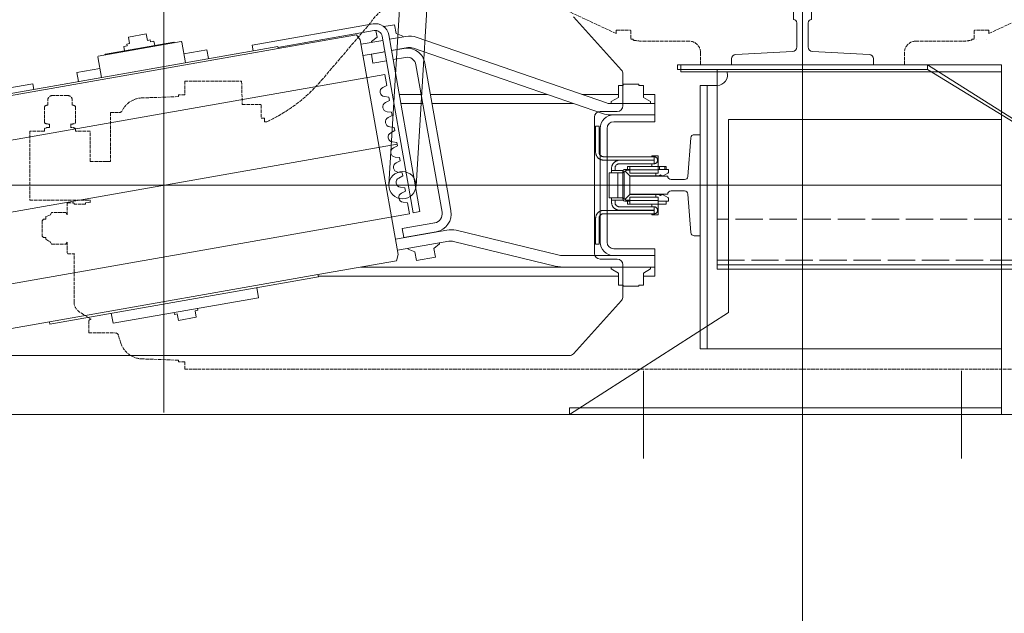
# Model space of a CAD drawing. Header units: millimetres. Extents: x 213386 to 459888, y 74252 to 208052.
# Tile 25 of 256: x 388351 to 389217, y 119532 to 120055. Entities that reach past the tile are written whole.
import ezdxf

# ---------------------------------------------------------------- set-up
doc = ezdxf.new("R2010")
doc.units = ezdxf.units.MM
doc.linetypes.add('ACAD_ISO02W100', pattern=[15, 12, -3])
doc.linetypes.add('ACAD_ISO10W100', pattern=[18.5, 12, -3, 0.5, -3])
for name, color, linetype, lineweight in [('CONT_25', 255, 'Continuous', 0), ('DASH_25', 255, 'ACAD_ISO02W100', 0), ('DASHD_25', 255, 'ACAD_ISO10W100', 0), ('NOVA', 255, 'Continuous', 0), ('NOVÁ TENKÁ', 255, 'Continuous', 0), ('TEXT_35', 255, 'Continuous', 0)]:
    doc.layers.add(name, color=color, linetype=linetype, lineweight=lineweight)

# ---------------------------------------------------------------- blocks, each defined once
blk = doc.blocks.new('T-0001231216_TravellingCableSupport_769652_0')
at = {"layer": 'CONT_25', "ltscale": 15}
for p, q in [((-4, 110), (-4, -110)), ((-4, 110), (0, 110)), ((0, 110), (0, -110)), ((-4, 75), (-180, 75)), ((-180, 75), (-180, -325)), ((-136, 75), (-176, 75)), ((-4, -110), (-136, -325)), ((0, -110), (-136, -325)), ((0, -110), (-4, -110)), ((-180, -325), (-136, -325)), ((-176, -325), (-176, -685)), ((-136, -325), (-136, -685)), ((-176, -629.99), (-186, -629.99)), ((-136, -629.99), (-126.68, -629.99)), ((-136, -685), (-176, -685))]:
    blk.add_line(p, q, dxfattribs=at)
at = {"layer": 'CONT_25', "ltscale": 2}
for p, q in [((-176, 75), (-176, -325)), ((-176, -524.25), (-221, -524.25)), ((-221, -595.75), (-221, -524.25)), ((-185, -529.75), (-221, -529.75)), ((-185, -590.25), (-185, -529.75)), ((-185, -590.25), (-221, -590.25)), ((-176, -595.75), (-221, -595.75))]:
    blk.add_line(p, q, dxfattribs=at)
at = {"layer": 'CONT_25', "ltscale": 1.5}
for p, q in [((-126.52, -630), (-186.16, -630)), ((-186.16, -630), (-186.16, -690)), ((-176.16, -630), (-186.16, -630)), ((-136.52, -630), (-126.52, -630)), ((-136, -629.99), (-126.56, -629.99)), ((-126.52, -630), (-126.52, -690)), ((-186.16, -635), (-190.16, -635)), ((-190.16, -635), (-190.16, -685)), ((-126.52, -635), (-122.52, -635)), ((-122.52, -635), (-122.52, -685)), ((-186.16, -685), (-190.16, -685)), ((-126.52, -690), (-186.16, -690)), ((-126.52, -685), (-122.52, -685))]:
    blk.add_line(p, q, dxfattribs=at)
at = {"layer": 'DASH_25', "ltscale": 2}
for p, q in [((-172, 75), (-172, -685)), ((-136, -325), (-136, 75))]:
    blk.add_line(p, q, dxfattribs=at)
at = {"layer": 'DASHD_25', "ltscale": 1.5}
for p, q in [((-162.74, -560), (-225.31, -560)), ((-114.83, -660), (-199.44, -660))]:
    blk.add_line(p, q, dxfattribs=at)
blk = doc.blocks.new('MX20_Planview')
at = {"layer": 'DASH_25', "ltscale": 0.25}
for p, q in [((268, -543.5), (268, 543.5)), ((-27.63, 164), (-52.19, 216.67)), ((-30.54, 163.5), (-30.54, 151.5)), ((-27.63, 164), (-30.04, 164)), ((-22.54, 161.5), (-22.54, 161.5)), ((-30.04, 151), (-22.54, 151)), ((-22.54, 153.5), (-22.54, 153.5)), ((-22.54, 151), (-22.54, 149)), ((-22.54, 149), (-21.79, 149)), ((-20.94, 99.71), (-20.94, 140.78)), ((-20.94, 101.71), (-20.94, 99.71)), ((-10.94, 89.71), (0, 89.71)), ((0, -89.71), (0, 89.71)), ((-10.94, -89.71), (0, -89.71)), ((-20.94, -101.71), (-20.94, -99.71)), ((-20.94, -99.71), (-20.94, -140.78)), ((-30.54, -163.5), (-30.54, -151.5)), ((-30.04, -151), (-22.54, -151)), ((-22.54, -149), (-21.79, -149)), ((-22.54, -151), (-22.54, -149)), ((-27.63, -164), (-52.19, -216.67)), ((-27.63, -164), (-30.04, -164)), ((13.84, -423.43), (-37.67, -379.54)), ((35.52, -476.21), (47.02, -476.21)), ((47.02, -473.21), (50.02, -473.21)), ((47.02, -473.21), (47.02, -476.21)), ((50.02, -473.21), (50.02, -471.22)), ((35.02, -492.94), (35.02, -476.71)), ((14.25, -493.5), (35.02, -492.94)), ((14.25, -543.5), (14.25, -493.5)), ((14.25, -543.5), (26.5, -543.5)), ((26.5, -543.5), (26.5, -548.94)), ((261.5, -543.5), (261.5, -548.94)), ((261.5, -543.5), (268, -543.5)), ((26.5, -548.94), (27.95, -548.94)), ((27.95, -548.94), (29.08, -581.31)), ((260.05, -548.94), (258.92, -581.31)), ((260.05, -548.94), (258.92, -581.31)), ((261.5, -548.94), (260.05, -548.94)), ((261.5, -548.94), (260.05, -548.94)), ((42, -608.94), (42, -601.25)), ((236, -627.94), (236, -604.77)), ((238.04, -601.93), (238.04, -601.93)), ((245.12, -599.63), (238.07, -601.92)), ((42, -608.94), (85.01, -608.94)), ((85.01, -613.07), (85.01, -608.94)), ((85.01, -626.77), (85.01, -608.94)), ((58.22, -626.77), (58.22, -639.53)), ((85.01, -626.77), (58.22, -626.77)), ((121.3, -626.77), (119.22, -626.77)), ((119.22, -679.77), (119.22, -626.77)), ((121.39, -630.94), (121.3, -626.77)), ((122.58, -630.94), (121.39, -630.94)), ((122.58, -630.94), (122.58, -640.94)), ((224, -625.92), (217.44, -636.29)), ((236, -627.94), (226, -627.94)), ((236, -627.94), (226, -627.94)), ((36.62, -639.53), (50.86, -639.53)), ((56.36, -639.53), (58.22, -639.53)), ((121.5, -641.44), (122, -640.94)), ((122.58, -640.94), (122, -640.94)), ((166.5, -641.44), (166, -640.94)), ((208.99, -640.94), (166, -640.94)), ((26.94, -646.69), (26.94, -659.85)), ((35.42, -642.49), (31.14, -642.49)), ((55.16, -643.89), (52.06, -643.89)), ((121.5, -646.44), (121.5, -641.44)), ((122, -646.94), (121.5, -646.44)), ((132, -646.94), (122, -646.94)), ((132, -646.94), (130.14, -648.02)), ((132, -646.94), (130.14, -648.02)), ((132, -646.94), (130.14, -648.02)), ((132, -646.94), (130.14, -648.02)), ((132, -646.94), (130.14, -648.02)), ((132, -646.94), (130.14, -648.02)), ((132, -646.94), (130.14, -648.02)), ((130.14, -648.02), (130.14, -660.67)), ((130.14, -648.02), (130.14, -660.67)), ((130.14, -648.02), (130.14, -660.67)), ((130.14, -648.02), (130.14, -660.67)), ((130.14, -648.02), (130.14, -660.67)), ((130.14, -648.02), (130.14, -660.67)), ((130.14, -648.02), (130.14, -660.67)), ((157.86, -648.02), (156, -646.94)), ((156, -646.94), (165.65, -646.94)), ((157.86, -648.02), (156, -646.94)), ((157.86, -648.02), (156, -646.94)), ((157.86, -648.02), (156, -646.94)), ((157.86, -648.02), (156, -646.94)), ((157.86, -660.67), (157.86, -648.02)), ((157.86, -660.67), (157.86, -648.02)), ((157.86, -660.67), (157.86, -648.02)), ((157.86, -660.67), (157.86, -648.02)), ((157.86, -660.67), (157.86, -648.02)), ((166, -646.94), (166.5, -646.44)), ((166.5, -646.44), (166.5, -641.44)), ((35.42, -664.05), (31.14, -664.05)), ((36.62, -667.01), (50.86, -667.01)), ((55.16, -662.65), (52.06, -662.65)), ((56.36, -667.01), (58.22, -667.01)), ((58.22, -667.01), (58.22, -679.77)), ((130.14, -660.67), (132, -661.74)), ((130.14, -660.67), (132, -661.74)), ((130.14, -660.67), (132, -661.74)), ((130.14, -660.67), (132, -661.74)), ((130.14, -660.67), (132, -661.74)), ((130.14, -660.67), (132, -661.74)), ((130.14, -660.67), (132, -661.74)), ((132, -661.74), (133.59, -665.71)), ((132, -661.74), (133.59, -665.71)), ((132, -661.74), (133.59, -665.71)), ((132, -661.74), (133.59, -665.71)), ((132, -661.74), (133.59, -665.71)), ((132, -661.74), (133.59, -665.71)), ((132, -661.74), (133.59, -665.71)), ((133.59, -665.71), (136, -665.71)), ((133.59, -665.71), (136, -665.71)), ((133.59, -665.71), (136, -665.71)), ((133.59, -665.71), (136, -665.71)), ((133.59, -665.71), (136, -665.71)), ((133.59, -665.71), (136, -665.71)), ((133.59, -665.71), (136, -665.71)), ((136, -665.71), (136, -667.74)), ((136, -665.71), (136, -667.74)), ((136, -665.71), (136, -667.74)), ((136, -665.71), (136, -667.74)), ((136, -665.71), (136, -667.74)), ((136, -665.71), (136, -667.74)), ((152, -665.71), (153.61, -665.71)), ((152, -667.74), (152, -665.71)), ((152, -667.74), (152, -665.71)), ((152, -667.74), (152, -665.71)), ((152, -667.74), (152, -665.71)), ((152, -667.74), (152, -665.71)), ((152, -665.71), (153.61, -665.71)), ((152, -665.71), (153.61, -665.71)), ((152, -665.71), (153.61, -665.71)), ((152, -665.71), (153.61, -665.71)), ((153.61, -665.71), (156, -661.74)), ((153.61, -665.71), (156, -661.74)), ((153.61, -665.71), (156, -661.74)), ((153.61, -665.71), (156, -661.74)), ((153.61, -665.71), (156, -661.74)), ((156, -661.74), (157.86, -660.67)), ((156, -661.74), (157.86, -660.67)), ((156, -661.74), (157.86, -660.67)), ((156, -661.74), (157.86, -660.67)), ((156, -661.74), (157.86, -660.67)), ((136, -667.74), (137.2, -668.94)), ((136, -667.74), (137.2, -668.94)), ((136, -667.74), (137.2, -668.94)), ((136, -667.74), (137.2, -668.94)), ((136, -667.74), (137.2, -668.94)), ((136, -667.74), (137.2, -668.94)), ((137.2, -668.94), (150.8, -668.94)), ((137.2, -668.94), (150.8, -668.94)), ((137.2, -668.94), (150.8, -668.94)), ((137.2, -668.94), (150.8, -668.94)), ((137.2, -668.94), (150.8, -668.94)), ((137.2, -668.94), (139.4, -668.94)), ((150.8, -668.94), (152, -667.74)), ((150.8, -668.94), (152, -667.74)), ((150.8, -668.94), (152, -667.74)), ((150.8, -668.94), (152, -667.74)), ((150.8, -668.94), (152, -667.74)), ((58.22, -679.77), (119.22, -679.77))]:
    blk.add_line(p, q, dxfattribs=at)
for centre, radius, start, end in [((-30.04, 163.5), 0.5, 90, 180), ((-30.04, 151.5), 0.5, 180, 270), ((-60.94, 140.78), 40, 0, 11.85223), ((-10.94, 99.71), 10, 180, 270), ((-10.94, -99.71), 10, 90, 180), ((-60.94, -140.78), 40, 348.14777, 0), ((-30.04, -151.5), 0.5, 90, 180), ((-30.04, -163.5), 0.5, 180, 270), ((-15.94, -345.96), 40, 180, 237.10184), ((-77.38, -530.07), 140.33, 24.79239, 49.45797), ((35.52, -476.71), 0.5, 90, 180), ((49.07, -580.61), 20, 182, 242.80135), ((238.93, -580.61), 20, 288.03429, 358), ((238.93, -580.61), 20, 288.03429, 358), ((39, -601.25), 3, 360, 71.96571), ((239, -604.77), 3, 108.03429, 180), ((226, -625.94), 2, 179.41992, 270), ((40.59, -642.97), 5.25, 139.11761, 174.81528), ((46.89, -642.97), 5.25, 349.84147, 40.88239), ((60.33, -642.97), 5.25, 139.11761, 190.15853), ((208.99, -630.94), 10, 270, 327.68631), ((31.14, -646.69), 4.2, 90, 180), ((31.14, -659.85), 4.2, 180, 270), ((40.59, -663.58), 5.25, 185.18472, 220.88239), ((46.89, -663.58), 5.25, 319.11761, 10.15853), ((60.33, -663.58), 5.25, 169.84147, 220.88239)]:
    blk.add_arc(centre, radius, start, end, dxfattribs=at)
blk = doc.blocks.new('ev výtah')
at = {"layer": 'NOVÁ TENKÁ'}
for p, q in [((28692.44, 13113.41), (28692.44, 12069.41)), ((28542.44, 12948.18), (28542.44, 12234.63)), ((28763.03, 12813.03), (28781.78, 12706.67)), ((28789.96, 12396.88), (28717.55, 12807.55)), ((28667.35, 12375.27), (28594.94, 12785.93)), ((28572.14, 12692.05), (28559.98, 12760.98)), ((28771.07, 12727.12), (28812.74, 12490.77)), ((28773.04, 12727.47), (28814.71, 12491.12)), ((28781.78, 12706.67), (28776.86, 12705.8)), ((28570.17, 12691.7), (28572.14, 12692.05)), ((28611.84, 12455.34), (28570.17, 12691.7)), ((28613.81, 12455.69), (28572.14, 12692.05)), ((28791.68, 12667.8), (28783.8, 12666.41)), ((28795.24, 12647.61), (28791.68, 12667.8)), ((28787.36, 12646.22), (28805.58, 12649.44)), ((28805.58, 12649.44), (28806.16, 12649.03)), ((28806.16, 12649.03), (28819.01, 12576.15)), ((28807.78, 12642.72), (28807.2, 12643.12)), ((28818.37, 12582.64), (28807.78, 12642.72)), ((28579.72, 12637.53), (28570.85, 12635.97)), ((28593.43, 12507.95), (28570.85, 12635.97)), ((28810.73, 12625.97), (28814.67, 12626.67)), ((28815.19, 12623.71), (28814.67, 12626.67)), ((28815.19, 12623.71), (28816.77, 12623.99)), ((28816.77, 12623.99), (28817.2, 12621.53)), ((28822.92, 12622.54), (28817.2, 12621.53)), ((28822.92, 12622.54), (28825.69, 12606.78)), ((28819.98, 12605.77), (28825.69, 12606.78)), ((28819.98, 12605.77), (28820.42, 12603.31)), ((28815.42, 12599.38), (28819.36, 12600.08)), ((28818.84, 12603.03), (28820.42, 12603.31)), ((28819.36, 12600.08), (28818.84, 12603.03)), ((28892.44, 12591.41), (28492.44, 12591.41)), ((28579.18, 12579.56), (28573.46, 12578.55)), ((28580.32, 12582.3), (28578.74, 12582.02)), ((28579.18, 12579.56), (28578.74, 12582.02)), ((28818.37, 12582.64), (28817.97, 12582.06)), ((28576.24, 12562.8), (28573.46, 12578.55)), ((28800.39, 12572.36), (28818.6, 12575.58)), ((28811.82, 12553.56), (28808.26, 12573.75)), ((28819.01, 12576.15), (28818.6, 12575.58)), ((28581.95, 12563.8), (28576.24, 12562.8)), ((28582.39, 12561.34), (28581.95, 12563.8)), ((28583.96, 12561.62), (28582.39, 12561.34)), ((28811.82, 12553.56), (28803.95, 12552.17)), ((28602.29, 12509.51), (28593.43, 12507.95)), ((28815.82, 12513.65), (28810.89, 12512.78)), ((28815.82, 12513.65), (28834.57, 12407.29)), ((28814.71, 12491.12), (28812.74, 12490.77)), ((28812.74, 12490.77), (28824.9, 12421.83)), ((28813.73, 12490.94), (28818.94, 12461.4)), ((28818.94, 12461.4), (28828.66, 12406.25)), ((28611.84, 12455.34), (28613.81, 12455.69)), ((28612.44, 12455.45), (28612.44, 12191.41)), ((28625.97, 12386.76), (28613.81, 12455.69)), ((28620.44, 12418.1), (28620.44, 12238.05)), ((28820.41, 12418.5), (28631.32, 12385.16)), ((28810.09, 12396.88), (28806.71, 12416.09)), ((28819.94, 12398.62), (28816.56, 12417.82)), ((28824.9, 12421.83), (28820.41, 12418.5)), ((28800.04, 12407.3), (28807.92, 12408.68)), ((28802.13, 12395.48), (28800.04, 12407.3)), ((28807.92, 12408.68), (28810.01, 12396.87)), ((28818.21, 12408.47), (28818.93, 12408.59)), ((28818.93, 12408.59), (28823.01, 12403.73)), ((28823.79, 12399.3), (28668.19, 12371.86)), ((28769.97, 12393.36), (28770.49, 12397.3)), ((28778.57, 12398.73), (28780.4, 12395.2)), ((28789.96, 12396.88), (28780.4, 12395.2)), ((28809.82, 12397.9), (28809.91, 12397.92)), ((28823.01, 12403.73), (28828.73, 12404.74)), ((28832.18, 12397.8), (28833.84, 12388.38)), ((28824.84, 12393.39), (28669.24, 12365.95)), ((28693.18, 12393.38), (29861.18, 12321.38)), ((28725.39, 12389.35), (28727.22, 12385.82)), ((28730.09, 12386.33), (28730.6, 12390.27)), ((28738.68, 12391.69), (28740.52, 12388.17)), ((28743.38, 12388.67), (28740.52, 12388.17)), ((28743.38, 12388.67), (28743.9, 12392.61)), ((28751.98, 12394.04), (28753.81, 12390.51)), ((28756.68, 12391.02), (28753.81, 12390.51)), ((28756.68, 12391.02), (28757.19, 12394.96)), ((28765.27, 12396.38), (28767.11, 12392.86)), ((28769.97, 12393.36), (28767.11, 12392.86)), ((28805.08, 12378.74), (28803.17, 12389.57)), ((28812.96, 12380.13), (28811.05, 12390.96)), ((28813.64, 12376.79), (28811.14, 12390.97)), ((28823.49, 12378.52), (28820.98, 12392.71)), ((28825.96, 12386.99), (28833.84, 12388.38)), ((28631.32, 12385.16), (28625.97, 12386.76)), ((28635.17, 12385.84), (28643.17, 12340.47)), ((28645.02, 12387.58), (28653.02, 12342.21)), ((28654.29, 12381.6), (28646.41, 12380.21)), ((28651.45, 12351.65), (28646.41, 12380.21)), ((28654.29, 12381.6), (28659.33, 12353.04)), ((28676.91, 12376.95), (28677.42, 12380.89)), ((28685.5, 12382.32), (28687.34, 12378.79)), ((28690.2, 12379.29), (28690.72, 12383.24)), ((28698.8, 12384.66), (28700.63, 12381.13)), ((28703.5, 12381.64), (28700.63, 12381.13)), ((28703.5, 12381.64), (28704.01, 12385.58)), ((28712.09, 12387.01), (28713.93, 12383.48)), ((28716.79, 12383.98), (28713.93, 12383.48)), ((28716.79, 12383.98), (28717.31, 12387.93)), ((28730.09, 12386.33), (28727.22, 12385.82)), ((28764.44, 12363.45), (28764.44, 12382.74)), ((28772.44, 12364.86), (28772.44, 12384.15)), ((28811.58, 12387.95), (28811.67, 12387.97)), ((28823.07, 12380.89), (28823.79, 12381.02)), ((28825.96, 12386.99), (28823.79, 12381.02)), ((28636.1, 12376.36), (28633.93, 12370.39)), ((28636.1, 12376.36), (28636.82, 12376.48)), ((28676.91, 12376.95), (28667.35, 12375.27)), ((28669.24, 12365.95), (28668.19, 12371.86)), ((28690.2, 12379.29), (28687.34, 12378.79)), ((28755.54, 12205.27), (28813.24, 12371.77)), ((28633.93, 12370.39), (28626.05, 12369)), ((28629, 12352.26), (28626.05, 12369)), ((28648.23, 12369.41), (28648.31, 12369.43)), ((28668.6, 12346.55), (28798.59, 12369.47)), ((28691.7, 12369.43), (29859.7, 12297.43)), ((28764.99, 12202), (28822.69, 12368.5)), ((28636.88, 12353.65), (28629, 12352.26)), ((28636.88, 12353.65), (28640.96, 12348.78)), ((28649.98, 12359.46), (28650.07, 12359.47)), ((28682.44, 12340.86), (28799.98, 12361.59)), ((28764.44, 12230.95), (28764.44, 12355.32)), ((28772.44, 12254.03), (28772.44, 12356.73)), ((28640.96, 12348.78), (28641.69, 12348.91)), ((28621, 12245.74), (28643.04, 12336.37)), ((28669.99, 12338.67), (28682.44, 12340.86)), ((28630.72, 12243.37), (28652.76, 12334.01)), ((28620.44, 12159.41), (28620.44, 12241.01)), ((28630.44, 12195.41), (28630.44, 12241.01)), ((28490.44, 12234.41), (28580.44, 12094.41)), ((28490.44, 11854.41), (28490.44, 12234.41)), ((28620.44, 12159.41), (28620.44, 12238.05)), ((28544.09, 12230.92), (28591.01, 12188.69)), ((28793.86, 12188.69), (28840.78, 12230.92)), ((28772.44, 12223.49), (28772.44, 12191.41)), ((28627.44, 12207.41), (28627.44, 12192.41)), ((28752.44, 12212.41), (28632.44, 12212.41)), ((28692.44, 12207.41), (28642.44, 12207.41)), ((28742.44, 12207.41), (28692.44, 12207.41)), ((28757.44, 12192.41), (28757.44, 12207.41)), ((28615.11, 12191.41), (28618.72, 12197.66)), ((28618.72, 12197.66), (28620.44, 12197.66)), ((28692.44, 12201.41), (28642.44, 12201.41)), ((28742.44, 12201.41), (28692.44, 12201.41)), ((28754.44, 12195.41), (28754.44, 12198.72)), ((28764.44, 12159.41), (28764.44, 12198.72)), ((28766.16, 12197.66), (28764.44, 12197.66)), ((28769.77, 12191.41), (28766.16, 12197.66)), ((28615.11, 12191.41), (28604.44, 12191.41)), ((28604.44, 12187.32), (28604.44, 12191.41)), ((28630.44, 12195.41), (28630.44, 12159.41)), ((28630.44, 12195.41), (28630.44, 12159.41)), ((28636.44, 12195.41), (28636.44, 12159.41)), ((28748.44, 12159.41), (28748.44, 12195.41)), ((28754.44, 12159.41), (28754.44, 12195.41)), ((28754.44, 12159.41), (28754.44, 12195.41)), ((28780.44, 12191.41), (28769.77, 12191.41)), ((28780.44, 12187.32), (28780.44, 12191.41)), ((28622.44, 12187.41), (28594.36, 12187.41)), ((28604.44, 12187.32), (28603.44, 12187.32)), ((28603.44, 12173.49), (28603.44, 12187.32)), ((28790.52, 12187.41), (28762.44, 12187.41)), ((28780.44, 12187.32), (28781.44, 12187.32)), ((28781.44, 12173.49), (28781.44, 12187.32)), ((28604.44, 12173.49), (28603.44, 12173.49)), ((28604.44, 12169.41), (28604.44, 12173.49)), ((28780.44, 12173.49), (28781.44, 12173.49)), ((28780.44, 12173.49), (28780.44, 12169.41)), ((28529.12, 12169.41), (28451.76, 12169.41)), ((28604.44, 12169.41), (28615.11, 12169.41)), ((28612.44, 12169.41), (28612.44, 12159.41)), ((28615.11, 12169.41), (28618.72, 12163.16)), ((28618.72, 12163.16), (28620.44, 12163.16)), ((28766.16, 12163.16), (28764.44, 12163.16)), ((28769.77, 12169.41), (28766.16, 12163.16)), ((28780.44, 12169.41), (28769.77, 12169.41)), ((28772.44, 12159.41), (28772.44, 12169.41)), ((28620.44, 12159.41), (28612.44, 12159.41)), ((28620.44, 12159.41), (28636.44, 12159.41)), ((28764.44, 12159.41), (28748.44, 12159.41)), ((28764.44, 12159.41), (28772.44, 12159.41)), ((28798.44, 12136.41), (28792.44, 12136.41)), ((28792.44, 12136.41), (28792.44, 11854.41)), ((28798.44, 11854.41), (28798.44, 12136.41)), ((28548.44, 12119.41), (28548.44, 12113.41)), ((28548.44, 12119.41), (28780.44, 12119.41)), ((28548.44, 11854.41), (28548.44, 12113.41)), ((28780.44, 12113.41), (28548.44, 12113.41)), ((28692.44, 11854.41), (28692.44, 12119.41)), ((28780.44, 12119.41), (28780.44, 12113.41)), ((28780.44, 12113.41), (28780.44, 12104.41)), ((28750.44, 12094.41), (28580.44, 12094.41)), ((28750.44, 11854.41), (28750.44, 12094.41)), ((28290.44, 12029.41), (31540.44, 12029.41)), ((28798.44, 12029.41), (28490.44, 12029.41)), ((28529.12, 11889.41), (28451.76, 11889.41)), ((28750.44, 11854.41), (28490.44, 11854.41)), ((28548.44, 11854.41), (28798.44, 11854.41))]:
    blk.add_line(p, q, dxfattribs=at)
at = {"layer": 'NOVÁ TENKÁ', "ltscale": 0.33}
for p, q in [((28692.44, 13001.41), (28692.44, 12181.41)), ((28728.65, 12386.07), (28656.24, 12796.74)), ((28515.87, 12591.41), (28869.01, 12591.41))]:
    blk.add_line(p, q, dxfattribs=at)
at = {"layer": 'NOVÁ TENKÁ', "linetype": 'Continuous', "ltscale": 15}
blk.add_line((28490.44, 12234.41), (28490.44, 12234.41), dxfattribs=at)
at = {"layer": 'NOVÁ TENKÁ', "ltscale": 3}
for p, q in [((28684.5, 12148.01), (28684.5, 12181.41)), ((28684.5, 12181.41), (28700.38, 12181.41)), ((28700.38, 12181.41), (28700.38, 12148.01)), ((28684.5, 12148.01), (28684.5, 12148.01)), ((28700.38, 12148.01), (28700.38, 12148.01)), ((28687.44, 12133.19), (28687.44, 12145.01)), ((28697.44, 12145.01), (28697.44, 12133.19)), ((28650.71, 12127.62), (28684.67, 12130.2)), ((28700.21, 12130.2), (28734.17, 12127.62)), ((28647.94, 12119.41), (28647.94, 12124.62)), ((28736.94, 12124.63), (28736.94, 12119.41)), ((28736.94, 12119.41), (28647.94, 12119.41))]:
    blk.add_line(p, q, dxfattribs=at)
at = {"layer": 'NOVÁ TENKÁ'}
for points in [[(28490.44, 12234.41), (28496.44, 12234.41), (28496.44, 11854.41)], [(28640.44, 12211.4), (28640.44, 12208.4)], [(28640.44, 12211.4), (28663.37, 12211.4)], [(28640.44, 12208.4), (28663.37, 12208.4)], [(28670.34, 12204.34), (28670.34, 12204.78), (28670.34, 12205.14), (28670.25, 12205.49), (28670.17, 12205.75), (28670.17, 12206.11), (28669.99, 12206.46), (28669.9, 12206.81), (28669.81, 12207.08), (28669.64, 12207.43), (28669.46, 12207.69), (28669.37, 12208.05), (28669.11, 12208.31), (28668.93, 12208.58), (28668.75, 12208.84), (28668.49, 12209.11), (28668.31, 12209.37), (28668.05, 12209.55), (28667.78, 12209.81), (28667.52, 12209.99), (28667.25, 12210.16), (28666.99, 12210.34), (28666.64, 12210.52), (28666.37, 12210.69), (28666.11, 12210.87), (28665.75, 12210.96), (28665.4, 12211.05), (28665.05, 12211.13), (28664.78, 12211.22), (28664.43, 12211.31), (28664.08, 12211.31), (28663.73, 12211.4), (28663.37, 12211.4)], [(28667.34, 12204.34), (28667.34, 12204.78), (28667.25, 12205.22), (28667.17, 12205.58), (28666.99, 12205.93), (28666.9, 12206.28), (28666.64, 12206.64), (28666.46, 12206.9), (28666.2, 12207.25), (28665.84, 12207.43), (28665.58, 12207.69), (28665.23, 12207.87), (28664.87, 12208.05), (28664.52, 12208.22), (28664.17, 12208.31), (28663.73, 12208.4), (28663.37, 12208.4)], [(28721.59, 12211.4), (28721.15, 12211.4), (28720.8, 12211.31), (28720.45, 12211.31), (28720.18, 12211.22), (28719.83, 12211.13), (28719.48, 12211.05), (28719.12, 12210.96), (28718.86, 12210.87), (28718.5, 12210.69), (28718.24, 12210.52), (28717.89, 12210.34), (28717.62, 12210.16), (28717.36, 12209.99), (28717.09, 12209.81), (28716.83, 12209.55), (28716.56, 12209.37), (28716.39, 12209.11), (28716.12, 12208.84), (28715.95, 12208.58), (28715.77, 12208.31), (28715.59, 12208.05), (28715.42, 12207.69), (28715.24, 12207.43), (28715.06, 12207.08), (28714.98, 12206.81), (28714.89, 12206.46), (28714.8, 12206.11), (28714.71, 12205.75), (28714.62, 12205.49), (28714.62, 12205.14), (28714.54, 12204.78), (28714.54, 12204.34)], [(28721.59, 12208.4), (28721.15, 12208.4), (28720.71, 12208.31), (28720.36, 12208.22), (28720, 12208.05), (28719.65, 12207.87), (28719.3, 12207.69), (28719.03, 12207.43), (28718.68, 12207.25), (28718.5, 12206.9), (28718.24, 12206.64), (28718.06, 12206.28), (28717.89, 12205.93), (28717.71, 12205.58), (28717.62, 12205.22), (28717.53, 12204.78), (28717.53, 12204.34)], [(28721.59, 12211.4), (28744.44, 12211.4)], [(28721.59, 12208.4), (28744.44, 12208.4)], [(28744.44, 12211.4), (28744.44, 12208.4)], [(28667.34, 12204.34), (28667.34, 12159.88)], [(28670.34, 12204.34), (28670.34, 12159.88)], [(28681.46, 12187.41), (28681.46, 12199.4)], [(28681.46, 12199.4), (28703.42, 12199.4)], [(28703.42, 12199.4), (28703.42, 12187.41)], [(28714.54, 12159.88), (28714.54, 12204.34)], [(28717.53, 12159.88), (28717.53, 12204.34)], [(28677.49, 12197.37), (28677.05, 12197.37), (28676.69, 12197.37), (28676.34, 12197.28), (28676.08, 12197.2), (28675.72, 12197.2), (28675.37, 12197.11), (28675.02, 12196.93), (28674.75, 12196.84), (28674.4, 12196.67), (28674.13, 12196.58), (28673.78, 12196.4), (28673.52, 12196.23), (28673.25, 12195.96), (28672.99, 12195.79), (28672.72, 12195.52), (28672.46, 12195.34), (28672.28, 12195.08), (28672.02, 12194.82), (28671.84, 12194.55), (28671.67, 12194.29), (28671.49, 12194.02), (28671.31, 12193.76), (28671.14, 12193.4), (28670.96, 12193.14), (28670.87, 12192.79), (28670.78, 12192.43), (28670.69, 12192.17), (28670.61, 12191.82), (28670.52, 12191.46), (28670.52, 12191.11), (28670.43, 12190.76), (28670.43, 12190.4)], [(28670.43, 12159.88), (28670.43, 12190.4)], [(28677.49, 12194.37), (28677.05, 12194.37), (28676.6, 12194.29), (28676.25, 12194.2), (28675.9, 12194.11), (28675.55, 12193.93), (28675.19, 12193.67), (28674.93, 12193.49), (28674.58, 12193.23), (28674.4, 12192.96), (28674.13, 12192.61), (28673.96, 12192.26), (28673.78, 12191.9), (28673.61, 12191.55), (28673.52, 12191.2), (28673.43, 12190.76), (28673.43, 12190.4)], [(28673.43, 12159.88), (28673.43, 12190.4)], [(28677.49, 12197.37), (28678.46, 12197.37)], [(28677.49, 12194.37), (28678.46, 12194.37)], [(28678.46, 12197.37), (28679.43, 12197.37)], [(28679.43, 12194.37), (28678.46, 12194.37)], [(28679.43, 12197.37), (28679.43, 12189.88)], [(28679.43, 12197.37), (28681.46, 12197.37)], [(28679.43, 12189.79), (28679.43, 12187.14)], [(28703.42, 12191.9), (28681.46, 12191.9)], [(28703.42, 12197.37), (28705.45, 12197.37)], [(28705.45, 12197.37), (28705.45, 12189.88)], [(28705.45, 12197.37), (28706.42, 12197.37)], [(28706.42, 12194.37), (28705.45, 12194.37)], [(28705.45, 12187.14), (28705.45, 12189.79)], [(28706.42, 12197.37), (28707.48, 12197.37)], [(28706.42, 12194.37), (28707.48, 12194.37)], [(28714.45, 12190.4), (28714.45, 12190.76), (28714.45, 12191.11), (28714.36, 12191.46), (28714.27, 12191.82), (28714.27, 12192.17), (28714.09, 12192.43), (28714.01, 12192.79), (28713.92, 12193.14), (28713.74, 12193.4), (28713.56, 12193.76), (28713.48, 12194.02), (28713.21, 12194.29), (28713.04, 12194.55), (28712.86, 12194.82), (28712.59, 12195.08), (28712.42, 12195.34), (28712.15, 12195.52), (28711.89, 12195.79), (28711.62, 12195.96), (28711.36, 12196.23), (28711.1, 12196.4), (28710.74, 12196.58), (28710.48, 12196.67), (28710.21, 12196.84), (28709.86, 12196.93), (28709.51, 12197.11), (28709.15, 12197.2), (28708.89, 12197.2), (28708.54, 12197.28), (28708.18, 12197.37), (28707.83, 12197.37), (28707.48, 12197.37)], [(28711.45, 12190.4), (28711.45, 12190.76), (28711.36, 12191.2), (28711.27, 12191.55), (28711.1, 12191.9), (28711.01, 12192.26), (28710.74, 12192.61), (28710.57, 12192.96), (28710.3, 12193.23), (28710.04, 12193.49), (28709.68, 12193.67), (28709.33, 12193.93), (28708.98, 12194.11), (28708.63, 12194.2), (28708.27, 12194.29), (28707.83, 12194.37), (28707.48, 12194.37)], [(28711.45, 12190.4), (28711.45, 12159.88)], [(28714.45, 12190.4), (28714.45, 12159.88)], [(28675.9, 12181.41), (28675.9, 12183.35)], [(28678.46, 12183.35), (28675.9, 12183.35)], [(28675.9, 12156.36), (28675.9, 12181.41)], [(28675.9, 12181.41), (28681.99, 12181.41)], [(28681.46, 12187.41), (28678.46, 12183.35)], [(28680.49, 12187.41), (28680.05, 12187.32), (28679.69, 12187.23), (28679.34, 12187.05), (28678.99, 12186.79), (28678.81, 12186.52), (28678.63, 12186.17), (28678.46, 12185.82), (28678.46, 12185.38)], [(28678.46, 12185.38), (28678.46, 12183.35)], [(28678.46, 12183.35), (28678.46, 12181.41)], [(28679.07, 12156.36), (28679.07, 12181.41)], [(28679.16, 12181.41), (28679.16, 12184.41)], [(28684.19, 12181.41), (28680.05, 12185.55)], [(28681.46, 12187.41), (28680.49, 12187.41)], [(28704.21, 12186.35), (28680.66, 12186.35)], [(28703.42, 12187.41), (28681.46, 12187.41)], [(28681.99, 12181.41), (28681.99, 12156.36)], [(28684.19, 12181.41), (28684.19, 12155.83)], [(28700.69, 12181.41), (28684.19, 12181.41)], [(28704.83, 12185.55), (28700.69, 12181.41)], [(28700.69, 12155.83), (28700.69, 12181.41)], [(28702.98, 12181.41), (28708.98, 12181.41)], [(28702.98, 12156.36), (28702.98, 12181.41)], [(28704.48, 12187.41), (28703.42, 12187.41)], [(28706.42, 12183.35), (28703.42, 12187.41)], [(28706.42, 12185.38), (28706.42, 12185.82), (28706.33, 12186.17), (28706.07, 12186.52), (28705.89, 12186.79), (28705.54, 12187.05), (28705.18, 12187.23), (28704.83, 12187.32), (28704.48, 12187.41)], [(28705.71, 12184.41), (28705.71, 12181.41)], [(28705.89, 12181.41), (28705.89, 12156.36)], [(28706.42, 12185.38), (28706.42, 12183.35)], [(28708.98, 12183.35), (28706.42, 12183.35)], [(28706.42, 12181.41), (28706.42, 12183.35)], [(28708.98, 12183.35), (28708.98, 12181.41)], [(28708.98, 12181.41), (28708.98, 12156.36)], [(28666.46, 12161.91), (28666.46, 12156.36)], [(28667.34, 12161.91), (28666.46, 12161.91)], [(28681.99, 12156.36), (28666.46, 12156.36)], [(28670.34, 12159.88), (28667.34, 12159.88)], [(28667.34, 12159.88), (28667.34, 12159.62), (28667.43, 12159.35), (28667.52, 12159), (28667.61, 12158.74), (28667.7, 12158.47), (28667.87, 12158.21), (28668.05, 12157.94), (28668.22, 12157.77), (28668.49, 12157.59), (28668.67, 12157.41), (28668.93, 12157.24), (28669.2, 12157.15), (28669.46, 12156.97), (28669.81, 12156.97), (28670.08, 12156.88), (28670.43, 12156.88)], [(28670.43, 12161.91), (28670.34, 12161.91)], [(28670.34, 12159.88), (28670.43, 12159.88)], [(28670.43, 12159.88), (28673.43, 12159.88)], [(28670.43, 12156.88), (28670.69, 12156.88), (28671.05, 12156.97), (28671.31, 12156.97), (28671.58, 12157.15), (28671.84, 12157.24), (28672.11, 12157.41), (28672.37, 12157.59), (28672.55, 12157.77), (28672.72, 12157.94), (28672.9, 12158.21), (28673.08, 12158.47), (28673.16, 12158.74), (28673.34, 12159), (28673.34, 12159.35), (28673.43, 12159.62), (28673.43, 12159.88)], [(28670.43, 12159.88), (28670.43, 12159.88)], [(28675.9, 12161.91), (28673.43, 12161.91)], [(28675.9, 12149.39), (28675.9, 12156.36)], [(28678.46, 12156.36), (28678.46, 12149.39)], [(28681.99, 12158.38), (28684.19, 12158.38)], [(28683.75, 12155.03), (28683.57, 12154.68), (28683.49, 12154.41)], [(28683.49, 12154.41), (28683.57, 12154.06), (28683.75, 12153.8)], [(28683.75, 12155.03), (28683.93, 12155.12), (28684.1, 12155.39), (28684.19, 12155.56), (28684.19, 12155.83)], [(28700.69, 12158.38), (28702.98, 12158.38)], [(28700.69, 12155.83), (28700.69, 12155.56), (28700.77, 12155.39), (28700.95, 12155.12), (28701.13, 12155.03)], [(28701.13, 12155.03), (28701.39, 12154.68), (28701.48, 12154.41)], [(28701.48, 12154.41), (28701.39, 12154.06), (28701.13, 12153.8)], [(28702.98, 12156.36), (28718.42, 12156.36)], [(28706.42, 12149.39), (28706.42, 12156.36)], [(28708.98, 12155.3), (28706.42, 12155.3)], [(28711.45, 12161.91), (28708.98, 12161.91)], [(28708.98, 12156.36), (28708.98, 12149.39)], [(28714.45, 12159.88), (28711.45, 12159.88)], [(28711.45, 12159.88), (28711.45, 12159.62), (28711.54, 12159.35), (28711.62, 12159), (28711.71, 12158.74), (28711.8, 12158.47), (28711.98, 12158.21), (28712.15, 12157.94), (28712.33, 12157.77), (28712.59, 12157.59), (28712.77, 12157.41), (28713.04, 12157.24), (28713.3, 12157.15), (28713.56, 12156.97), (28713.92, 12156.97), (28714.18, 12156.88), (28714.54, 12156.88)], [(28714.54, 12161.91), (28714.45, 12161.91)], [(28714.45, 12159.88), (28714.54, 12159.88)], [(28714.54, 12159.88), (28717.53, 12159.88)], [(28714.54, 12156.88), (28714.8, 12156.88), (28715.15, 12156.97), (28715.42, 12156.97), (28715.68, 12157.15), (28715.95, 12157.24), (28716.21, 12157.41), (28716.48, 12157.59), (28716.65, 12157.77), (28716.83, 12157.94), (28717.01, 12158.21), (28717.18, 12158.47), (28717.27, 12158.74), (28717.45, 12159), (28717.45, 12159.35), (28717.53, 12159.62), (28717.53, 12159.88)], [(28714.54, 12159.88), (28714.54, 12159.88)], [(28718.42, 12161.91), (28717.53, 12161.91)], [(28718.42, 12156.36), (28718.42, 12161.91)], [(28678.46, 12149.39), (28675.9, 12149.39)], [(28678.46, 12147.36), (28678.46, 12149.39)], [(28680.84, 12147.36), (28678.46, 12147.36)], [(28680.84, 12147.36), (28681.1, 12147.45), (28681.37, 12147.53), (28681.54, 12147.71), (28681.72, 12147.89)], [(28684.1, 12152.12), (28681.72, 12147.89)], [(28684.19, 12152.92), (28684.19, 12153.18), (28684.1, 12153.44), (28683.93, 12153.62), (28683.75, 12153.8)], [(28684.1, 12152.12), (28684.19, 12152.39), (28684.19, 12152.65)], [(28684.19, 12152.92), (28684.19, 12152.65)], [(28701.13, 12153.8), (28700.95, 12153.62), (28700.77, 12153.44), (28700.69, 12153.18), (28700.69, 12152.92)], [(28700.69, 12152.65), (28700.69, 12152.92)], [(28700.69, 12152.65), (28700.69, 12152.39), (28700.86, 12152.12)], [(28703.16, 12147.89), (28700.86, 12152.12)], [(28703.16, 12147.89), (28703.33, 12147.71), (28703.51, 12147.53), (28703.77, 12147.45), (28704.04, 12147.36)], [(28706.42, 12147.36), (28704.04, 12147.36)], [(28708.98, 12150.45), (28706.42, 12150.45)], [(28708.98, 12149.39), (28706.42, 12149.39)], [(28706.42, 12147.36), (28706.42, 12149.39)]]:
    blk.add_lwpolyline(points, dxfattribs=at)
at = {"layer": 'NOVÁ TENKÁ', "ltscale": 3}
blk.add_lwpolyline([(28880.44, 12021.41), (28838.44, 12021.41), (28838.44, 12021.41, 0.414214), (28835.44, 12024.41), (28814.24, 12024.41, 0.399027), (28810.24, 12020.62), (28807.64, 11970.7, -0.399027), (28803.64, 11966.91), (28798.44, 11966.91), (28798.44, 12091.91), (28803.64, 12091.91, -0.399027), (28807.64, 12088.12), (28810.24, 12038.2, 0.399027), (28814.24, 12034.41), (28835.44, 12034.41, 0.414214), (28838.44, 12037.41), (28838.44, 12037.41), (28880.44, 12037.41)], format="xyb", close=True, dxfattribs=at)
at = {"layer": 'NOVÁ TENKÁ'}
blk.add_circle((28692.44, 12381.41), 12, dxfattribs=at)
for centre, radius, start, end in [((28822.75, 12405.21), 6, 280, 10), ((28822.75, 12405.21), 12, 280, 10), ((28761.46, 12394.4), 4.3, 27.5, 172.5), ((28774.75, 12396.74), 4.3, 27.5, 172.5), ((28708.28, 12385.02), 4.3, 27.5, 172.5), ((28721.57, 12387.36), 4.3, 27.5, 172.5), ((28734.87, 12389.71), 4.3, 27.5, 172.5), ((28748.16, 12392.05), 4.3, 27.5, 172.5), ((28681.69, 12380.33), 4.3, 27.5, 172.5), ((28694.98, 12382.68), 4.3, 27.5, 172.5), ((28797.2, 12377.35), 16, 280, 10), ((28797.2, 12377.35), 8, 280, 10), ((28803.79, 12375.05), 10, 340.88717, 10), ((28803.79, 12375.05), 20, 340.88717, 10), ((28667.21, 12354.43), 16, 190, 280), ((28667.21, 12354.43), 8, 190, 280), ((28633.33, 12338.73), 10, 346.33331, 10), ((28633.33, 12338.73), 20, 346.33331, 10), ((28640.44, 12241.01), 20, 166.33331, 180), ((28640.44, 12241.01), 10, 166.33331, 180), ((28547.44, 12234.63), 5, 180, 228.01279), ((28632.44, 12207.41), 5, 90, 180), ((28642.44, 12195.41), 12, 90, 180), ((28742.44, 12195.41), 12, 0, 90), ((28752.44, 12207.41), 5, 0, 90), ((28642.44, 12195.41), 6, 90, 180), ((28742.44, 12195.41), 6, 0, 90), ((28774.44, 12198.72), 20, 160.88717, 180), ((28774.44, 12198.72), 10, 160.88717, 180), ((28622.44, 12192.41), 5, 270, 0), ((28762.44, 12192.41), 5, 180, 270), ((28594.36, 12192.41), 5, 228.01279, 270), ((28790.52, 12192.41), 5, 270, 311.98721), ((28789.44, 12104.41), 9, 180, 289.47122)]:
    blk.add_arc(centre, radius, start, end, dxfattribs=at)
at = {"layer": 'NOVÁ TENKÁ', "ltscale": 3}
for centre, start, end in [((28684.44, 12145.01), 359.99999, 88.85401), ((28700.44, 12145.01), 91.14599, 179.99999), ((28684.44, 12133.19), 274.34323, 359.99999), ((28700.44, 12133.19), 179.99999, 265.65677), ((28650.94, 12124.62), 94.34323, 179.99999), ((28733.94, 12124.63), 359.99998, 85.65677)]:
    blk.add_arc(centre, 3, start, end, dxfattribs=at)
at = {"layer": 'NOVÁ TENKÁ'}
blk.add_point((28798.44, 12029.41), dxfattribs=at)
at = {"layer": 'NOVÁ TENKÁ', "rotation": 180}
blk.add_blockref('MX20_Planview', (28798.44, 12029.41), dxfattribs=at)
at = {"layer": 'NOVÁ TENKÁ'}
blk.add_blockref('T-0001231216_TravellingCableSupport_769652_0', (28798.44, 12029.41), dxfattribs=at)

msp = doc.modelspace()

# ---------------------------------------------------------------- linework, layer by layer
at = {"layer": 'NOVA'}
msp.add_line((389976.638, 119707.134), (387876.638, 119707.134), dxfattribs=at)

# ---------------------------------------------------------------- block references
at = {"layer": 'TEXT_35', "rotation": 90}
msp.add_blockref('ev výtah', (401069.045, 91216.715), dxfattribs=at)

doc.saveas('drawing.dxf')
